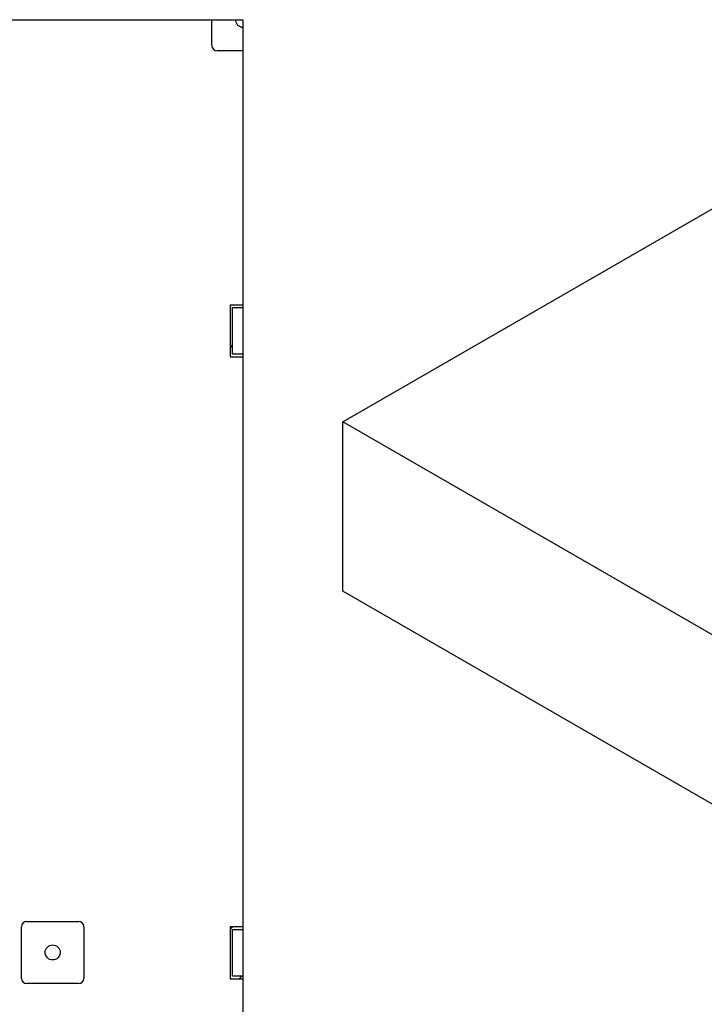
# Model space of a CAD drawing. Header units: millimetres. Extents: x 0 to 841, y 0 to 594.
# Tile 109 of 256: x 548 to 601, y 195 to 271. Entities that reach past the tile are written whole.
import ezdxf

# ---------------------------------------------------------------- set-up
doc = ezdxf.new("R2010")
doc.units = ezdxf.units.MM
doc.layers.add('TRAIT-FINS', color=9, linetype='Continuous')
doc.layers.add('TRAIT-FORT', color=4, linetype='Continuous', lineweight=25)

msp = doc.modelspace()

# ---------------------------------------------------------------- hatches: boundary and pattern name
at = {"layer": 'TRAIT-FINS'}
h = msp.add_hatch(dxfattribs=at)
h.set_pattern_fill('ANSI31', color=9, style=0)
edge = h.paths.add_edge_path(flags=0)
edge.add_line((565.187, 270.724), (564.607, 270.724))
edge.add_arc((565.187, 270.724), 0.58, 180, 270)
edge.add_line((565.187, 270.144), (565.187, 270.724))
h = msp.add_hatch(dxfattribs=at)
h.set_pattern_fill('ANSI31', color=9, style=0)
h.paths.add_polyline_path([(564.388, 244.899), (564.388, 248.499), (565.187, 248.499), (565.187, 248.699), (564.188, 248.699), (564.188, 244.699), (565.187, 244.699), (565.187, 244.899)], flags=0)
h = msp.add_hatch(dxfattribs=at)
h.set_pattern_fill('ANSI31', color=9, style=0)
h.paths.add_polyline_path([(564.388, 244.899), (564.388, 248.499), (565.187, 248.499), (565.187, 248.699), (564.188, 248.699), (564.188, 244.699), (565.187, 244.699), (565.187, 244.899)], flags=0)
h = msp.add_hatch(dxfattribs=at)
h.set_pattern_fill('ANSI31', color=9, style=0)
h.paths.add_polyline_path([(564.388, 196.899), (564.388, 200.499), (565.187, 200.499), (565.187, 200.699), (564.188, 200.699), (564.188, 196.699), (565.187, 196.699), (565.187, 196.899)], flags=0)
h = msp.add_hatch(dxfattribs=at)
h.set_pattern_fill('ANSI31', color=9, style=0)
h.paths.add_polyline_path([(564.388, 196.899), (564.388, 200.499), (565.187, 200.499), (565.187, 200.699), (564.188, 200.699), (564.188, 196.699), (565.187, 196.699), (565.187, 196.899)], flags=0)
h = msp.add_hatch(dxfattribs=at)
h.set_pattern_fill('ANSI31', color=9, style=0)
edge = h.paths.add_edge_path(flags=0)
edge.add_arc((550.507, 198.724), 0.58, 0, 360)

# ---------------------------------------------------------------- linework, layer by layer
at = {"layer": 'TRAIT-FORT', "color": 4, "linetype": 'Continuous', "lineweight": 25}
for p, q in [((543.587, 270.724), (562.787, 270.724)), ((562.787, 268.724), (562.787, 270.724)), ((562.787, 270.724), (564.607, 270.724)), ((564.607, 270.724), (565.187, 270.724)), ((565.187, 270.724), (565.187, 270.144)), ((565.187, 270.144), (565.187, 268.324)), ((565.187, 268.324), (563.187, 268.324)), ((565.187, 268.324), (565.187, 248.699)), ((572.893, 239.68), (605.675, 258.605)), ((564.188, 248.699), (564.188, 244.699)), ((565.187, 248.699), (564.188, 248.699)), ((565.187, 248.699), (565.187, 248.499)), ((564.388, 244.899), (564.388, 248.499)), ((564.388, 248.499), (565.187, 248.499)), ((565.187, 248.499), (565.187, 244.899)), ((565.187, 244.899), (564.388, 244.899)), ((565.187, 244.899), (565.187, 244.699)), ((564.188, 244.699), (565.187, 244.699)), ((565.187, 244.699), (565.187, 200.699)), ((725.628, 151.508), (572.893, 239.68)), ((572.893, 226.615), (572.893, 239.68)), ((725.628, 138.443), (572.893, 226.615)), ((548.107, 196.724), (548.107, 200.724)), ((548.507, 201.124), (552.507, 201.124)), ((552.907, 200.724), (552.907, 196.724)), ((565.187, 200.699), (564.188, 200.699)), ((564.188, 200.699), (564.188, 196.699)), ((565.187, 200.699), (565.187, 200.499)), ((564.388, 200.499), (565.187, 200.499)), ((564.388, 196.899), (564.388, 200.499)), ((565.187, 200.499), (565.187, 196.899)), ((565.187, 196.899), (564.388, 196.899)), ((565.187, 196.899), (565.187, 196.699)), ((552.507, 196.324), (548.507, 196.324)), ((564.188, 196.699), (565.187, 196.699)), ((565.187, 196.699), (565.187, 177.124))]:
    msp.add_line(p, q, dxfattribs=at)
msp.add_circle((550.507, 198.724), 0.58, dxfattribs=at)
for centre, radius, start, end in [((565.187, 270.724), 0.58, 180, 270), ((563.187, 268.724), 0.4, 180, 270), ((548.507, 200.724), 0.4, 90, 180), ((552.507, 200.724), 0.4, 0, 90), ((548.507, 196.724), 0.4, 180, 270), ((552.507, 196.724), 0.4, 270, 0)]:
    msp.add_arc(centre, radius, start, end, dxfattribs=at)

doc.saveas('drawing.dxf')
